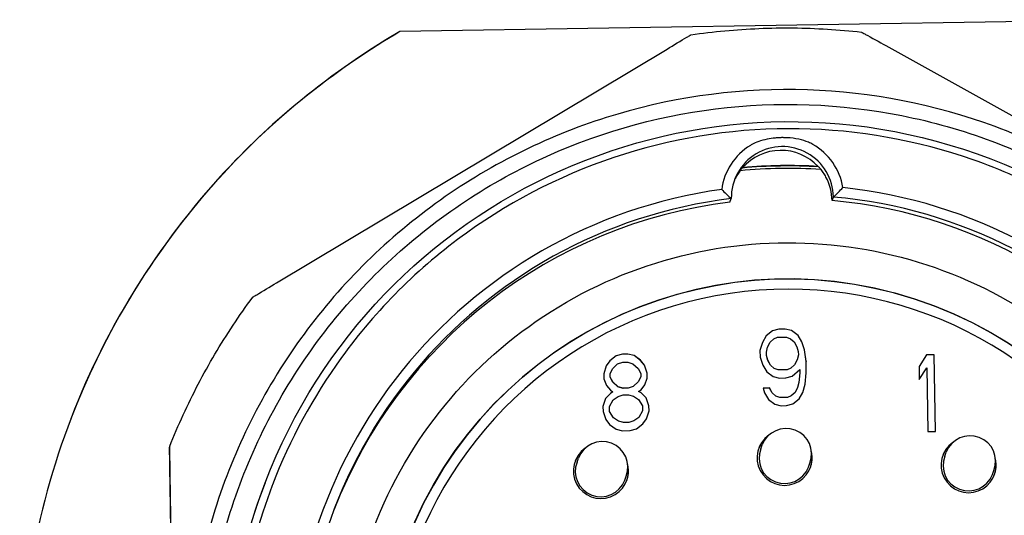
# Model space of a CAD drawing. Header units: inches. Extents: x 24 to 1128, y -94 to 748.
# Tile 105 of 256: x 390.639 to 391.398, y 202.043 to 202.425. Entities that reach past the tile are written whole.
import ezdxf

# ---------------------------------------------------------------- set-up
doc = ezdxf.new("R2010")
doc.units = ezdxf.units.IN
doc.header["$LTSCALE"] = 32
doc.header["$MEASUREMENT"] = 0
doc.layers.add('Visible (ANSI)', color=7, linetype='Continuous', lineweight=30)

msp = doc.modelspace()

# ---------------------------------------------------------------- linework, layer by layer
at = {"layer": 'Visible (ANSI)'}
for p, q in [((391.51129, 202.42451), (390.93242, 202.41533)), ((391.30694, 202.40455), (391.61343, 202.23404)), ((390.83735, 202.22173), (391.13826, 202.40188)), ((391.25479, 202.31142), (391.2548, 202.31146)), ((391.19657, 202.3105), (391.19658, 202.31054)), ((391.18678, 202.28386), (391.18783, 202.2866)), ((391.26551, 202.28511), (391.26656, 202.28785)), ((391.21949, 202.18466), (391.21463, 202.18081)), ((391.21951, 202.18469), (391.21464, 202.18085)), ((391.22439, 202.18599), (391.21949, 202.18466)), ((391.21951, 202.18469), (391.21949, 202.18466)), ((391.22441, 202.18603), (391.21951, 202.18469)), ((391.22931, 202.18607), (391.22439, 202.18599)), ((391.22441, 202.18603), (391.22439, 202.18599)), ((391.22933, 202.18611), (391.22441, 202.18603)), ((391.22933, 202.18611), (391.22931, 202.18607)), ((391.23425, 202.18489), (391.22931, 202.18607)), ((391.23427, 202.18493), (391.22933, 202.18611)), ((391.23427, 202.18493), (391.23425, 202.18489)), ((391.23923, 202.1812), (391.23425, 202.18489)), ((391.23925, 202.18124), (391.23427, 202.18493)), ((391.21177, 202.17578), (391.2099, 202.16946)), ((391.21463, 202.18081), (391.21176, 202.17575)), ((391.21464, 202.18085), (391.21177, 202.17578)), ((391.21464, 202.18085), (391.21463, 202.18081)), ((391.21577, 202.17207), (391.21768, 202.17587)), ((391.21768, 202.17587), (391.22059, 202.17843)), ((391.22059, 202.17843), (391.22352, 202.17973)), ((391.22352, 202.17973), (391.23041, 202.17984)), ((391.23041, 202.17984), (391.23338, 202.17863)), ((391.23338, 202.17863), (391.23638, 202.17617)), ((391.23638, 202.17617), (391.2384, 202.17243)), ((391.23925, 202.18124), (391.23923, 202.1812)), ((391.24227, 202.17622), (391.23923, 202.1812)), ((391.24228, 202.17626), (391.23925, 202.18124)), ((391.24228, 202.17626), (391.24227, 202.17622)), ((391.24433, 202.16997), (391.24227, 202.17622)), ((391.24435, 202.17001), (391.24228, 202.17626)), ((391.2099, 202.16946), (391.20998, 202.16444)), ((391.21483, 202.16825), (391.21575, 202.17203)), ((391.21484, 202.16828), (391.21483, 202.16825)), ((391.21487, 202.16573), (391.21483, 202.16825)), ((391.21484, 202.16828), (391.21577, 202.17207)), ((391.21488, 202.16577), (391.21484, 202.16828)), ((391.21577, 202.17207), (391.21575, 202.17203)), ((391.2384, 202.17243), (391.23945, 202.16867)), ((391.23945, 202.16867), (391.23949, 202.16616)), ((391.24435, 202.17001), (391.24433, 202.16997)), ((391.24546, 202.16119), (391.24433, 202.16997)), ((391.24547, 202.16123), (391.24435, 202.17001)), ((391.09427, 202.16161), (391.09137, 202.1578)), ((391.09425, 202.16158), (391.09137, 202.15777)), ((391.09911, 202.16542), (391.09425, 202.16158)), ((391.09427, 202.16161), (391.09425, 202.16158)), ((391.09913, 202.16546), (391.09427, 202.16161)), ((391.10401, 202.16676), (391.09911, 202.16542)), ((391.09913, 202.16546), (391.09911, 202.16542)), ((391.10403, 202.1668), (391.09913, 202.16546)), ((391.10021, 202.1592), (391.10413, 202.16051)), ((391.10795, 202.16682), (391.10401, 202.16676)), ((391.10403, 202.1668), (391.10401, 202.16676)), ((391.10796, 202.16686), (391.10403, 202.1668)), ((391.10413, 202.16051), (391.10806, 202.16058)), ((391.10796, 202.16686), (391.10795, 202.16682)), ((391.11289, 202.16564), (391.10795, 202.16682)), ((391.11291, 202.16568), (391.10796, 202.16686)), ((391.10806, 202.16058), (391.11202, 202.15938)), ((391.11291, 202.16568), (391.11289, 202.16564)), ((391.11787, 202.16195), (391.11289, 202.16564)), ((391.11789, 202.16199), (391.11291, 202.16568)), ((391.11789, 202.16199), (391.11787, 202.16195)), ((391.12088, 202.15823), (391.11787, 202.16195)), ((391.1209, 202.15827), (391.11789, 202.16199)), ((391.20998, 202.16444), (391.21205, 202.15819)), ((391.21488, 202.16577), (391.21487, 202.16573)), ((391.21591, 202.16198), (391.21487, 202.16573)), ((391.21593, 202.16202), (391.21488, 202.16577)), ((391.21593, 202.16202), (391.21591, 202.16198)), ((391.21794, 202.15824), (391.21591, 202.16198)), ((391.21796, 202.15828), (391.21593, 202.16202)), ((391.23855, 202.16234), (391.23664, 202.15854)), ((391.23856, 202.16238), (391.23665, 202.15858)), ((391.23856, 202.16238), (391.23855, 202.16234)), ((391.23949, 202.16616), (391.23856, 202.16238)), ((391.24547, 202.16123), (391.24546, 202.16119)), ((391.2456, 202.1524), (391.24546, 202.16119)), ((391.24561, 202.15244), (391.24547, 202.16123)), ((391.33832, 202.16618), (391.33255, 202.15729)), ((391.3383, 202.16614), (391.33255, 202.15728)), ((391.34421, 202.16624), (391.3383, 202.16614)), ((391.33832, 202.16618), (391.3383, 202.16614)), ((391.34422, 202.16627), (391.33832, 202.16618)), ((391.34422, 202.16627), (391.34421, 202.16624)), ((391.34515, 202.10723), (391.34421, 202.16624)), ((391.34516, 202.10723), (391.34422, 202.16627)), ((391.09137, 202.1578), (391.08951, 202.15149)), ((391.09443, 202.15156), (391.09634, 202.15536)), ((391.09634, 202.15536), (391.10021, 202.1592)), ((391.11202, 202.15938), (391.11602, 202.15568)), ((391.11602, 202.15568), (391.11805, 202.15194)), ((391.1209, 202.15827), (391.12088, 202.15823)), ((391.12295, 202.15198), (391.12088, 202.15823)), ((391.12297, 202.15202), (391.1209, 202.15827)), ((391.21205, 202.15819), (391.21508, 202.15321)), ((391.21508, 202.15321), (391.22006, 202.14952)), ((391.21796, 202.15828), (391.21794, 202.15824)), ((391.22093, 202.15578), (391.21794, 202.15824)), ((391.22095, 202.15582), (391.21796, 202.15828)), ((391.22095, 202.15582), (391.22093, 202.15578)), ((391.22391, 202.15457), (391.22093, 202.15578)), ((391.22392, 202.15461), (391.22095, 202.15582)), ((391.2308, 202.15468), (391.22391, 202.15457)), ((391.22392, 202.15461), (391.22391, 202.15457)), ((391.23081, 202.15472), (391.22392, 202.15461)), ((391.23373, 202.15598), (391.2308, 202.15468)), ((391.23081, 202.15472), (391.2308, 202.15468)), ((391.23374, 202.15602), (391.23081, 202.15472)), ((391.23664, 202.15854), (391.23373, 202.15598)), ((391.23374, 202.15602), (391.23373, 202.15598)), ((391.23665, 202.15858), (391.23374, 202.15602)), ((391.23483, 202.14975), (391.24065, 202.15487)), ((391.23665, 202.15858), (391.23664, 202.15854)), ((391.24069, 202.15236), (391.23983, 202.14481)), ((391.24065, 202.15487), (391.24069, 202.15236)), ((391.24475, 202.14359), (391.2456, 202.1524)), ((391.24477, 202.14363), (391.24561, 202.15244)), ((391.24561, 202.15244), (391.2456, 202.1524)), ((391.33255, 202.15729), (391.33271, 202.14724)), ((391.33271, 202.14724), (391.33848, 202.15613)), ((391.33848, 202.15613), (391.33926, 202.10713)), ((391.08951, 202.15149), (391.08957, 202.14772)), ((391.08957, 202.14772), (391.09161, 202.14272)), ((391.09443, 202.15156), (391.09441, 202.15153)), ((391.09445, 202.14901), (391.09441, 202.15153)), ((391.09447, 202.14905), (391.09443, 202.15156)), ((391.09447, 202.14905), (391.09445, 202.14901)), ((391.09648, 202.14528), (391.09445, 202.14901)), ((391.09649, 202.14531), (391.09447, 202.14905)), ((391.09649, 202.14531), (391.09648, 202.14528)), ((391.10048, 202.14157), (391.09648, 202.14528)), ((391.10049, 202.14161), (391.09649, 202.14531)), ((391.11616, 202.14559), (391.11229, 202.14176)), ((391.11618, 202.14563), (391.1123, 202.14179)), ((391.11807, 202.14939), (391.11616, 202.14559)), ((391.11618, 202.14563), (391.11616, 202.14559)), ((391.11809, 202.14943), (391.11618, 202.14563)), ((391.11805, 202.15194), (391.11809, 202.14943)), ((391.11809, 202.14943), (391.11807, 202.14939)), ((391.12114, 202.14319), (391.12303, 202.14825)), ((391.12297, 202.15202), (391.12295, 202.15198)), ((391.12301, 202.14821), (391.12295, 202.15198)), ((391.12303, 202.14825), (391.12297, 202.15202)), ((391.22006, 202.14952), (391.22501, 202.14834)), ((391.22501, 202.14834), (391.22993, 202.14842)), ((391.22993, 202.14842), (391.23483, 202.14975)), ((391.23983, 202.14481), (391.2389, 202.14102)), ((391.09161, 202.14272), (391.09463, 202.139)), ((391.09463, 202.139), (391.09661, 202.13778)), ((391.0966, 202.13774), (391.09465, 202.13645)), ((391.09661, 202.13778), (391.09467, 202.13649)), ((391.09661, 202.13778), (391.0966, 202.13774)), ((391.10049, 202.14161), (391.10048, 202.14157)), ((391.10443, 202.14038), (391.10048, 202.14157)), ((391.10445, 202.14041), (391.10049, 202.14161)), ((391.10837, 202.14044), (391.10443, 202.14038)), ((391.10445, 202.14041), (391.10443, 202.14038)), ((391.10838, 202.14048), (391.10445, 202.14041)), ((391.11229, 202.14176), (391.10837, 202.14044)), ((391.10838, 202.14048), (391.10837, 202.14044)), ((391.1123, 202.14179), (391.10838, 202.14048)), ((391.1123, 202.14179), (391.11229, 202.14176)), ((391.1163, 202.13809), (391.11628, 202.13805)), ((391.11827, 202.13683), (391.11628, 202.13805)), ((391.1163, 202.13809), (391.11825, 202.13938)), ((391.11829, 202.13686), (391.1163, 202.13809)), ((391.11825, 202.13938), (391.12114, 202.14319)), ((391.11829, 202.13686), (391.11827, 202.13683)), ((391.12228, 202.13316), (391.11829, 202.13686)), ((391.21725, 202.14068), (391.21233, 202.1406)), ((391.21233, 202.1406), (391.21338, 202.13685)), ((391.21724, 202.14064), (391.21234, 202.14056)), ((391.21725, 202.14068), (391.21724, 202.14064)), ((391.21927, 202.1369), (391.21724, 202.14064)), ((391.21928, 202.13694), (391.21725, 202.14068)), ((391.21928, 202.13694), (391.21927, 202.1369)), ((391.22226, 202.13444), (391.21927, 202.1369)), ((391.22227, 202.13447), (391.21928, 202.13694)), ((391.23698, 202.13718), (391.23407, 202.13462)), ((391.23699, 202.13722), (391.23408, 202.13466)), ((391.23889, 202.14098), (391.23698, 202.13718)), ((391.23699, 202.13722), (391.23698, 202.13718)), ((391.2389, 202.14102), (391.23699, 202.13722)), ((391.2389, 202.14102), (391.23889, 202.14098)), ((391.24003, 202.13224), (391.2429, 202.13731)), ((391.24289, 202.1373), (391.24475, 202.14359)), ((391.2429, 202.13731), (391.24477, 202.14363)), ((391.24477, 202.14363), (391.24475, 202.14359)), ((391.09079, 202.13266), (391.08892, 202.12635)), ((391.09465, 202.13645), (391.09078, 202.13262)), ((391.09467, 202.13649), (391.09079, 202.13266)), ((391.09384, 202.12642), (391.09671, 202.13149)), ((391.09467, 202.13649), (391.09465, 202.13645)), ((391.09671, 202.13149), (391.10061, 202.13407)), ((391.10061, 202.13407), (391.10453, 202.13539)), ((391.10453, 202.13539), (391.10846, 202.13545)), ((391.10846, 202.13545), (391.11242, 202.13426)), ((391.11242, 202.13426), (391.1164, 202.13181)), ((391.1164, 202.13181), (391.11943, 202.12683)), ((391.12227, 202.13312), (391.11827, 202.13683)), ((391.12228, 202.13316), (391.12227, 202.13312)), ((391.12434, 202.12687), (391.12227, 202.13312)), ((391.12435, 202.12691), (391.12228, 202.13316)), ((391.21338, 202.13685), (391.21641, 202.13187)), ((391.21641, 202.13187), (391.22139, 202.12818)), ((391.22227, 202.13447), (391.22226, 202.13444)), ((391.22523, 202.13323), (391.22226, 202.13444)), ((391.22524, 202.13326), (391.22227, 202.13447)), ((391.23114, 202.13332), (391.22523, 202.13323)), ((391.22524, 202.13326), (391.22523, 202.13323)), ((391.23115, 202.13336), (391.22524, 202.13326)), ((391.23407, 202.13462), (391.23114, 202.13332)), ((391.23115, 202.13336), (391.23114, 202.13332)), ((391.23408, 202.13466), (391.23115, 202.13336)), ((391.23408, 202.13466), (391.23407, 202.13462)), ((391.23517, 202.1284), (391.24003, 202.13224)), ((391.08892, 202.12635), (391.08898, 202.12258)), ((391.08898, 202.12258), (391.09105, 202.11633)), ((391.09384, 202.12642), (391.09383, 202.12639)), ((391.09389, 202.12262), (391.09383, 202.12639)), ((391.0939, 202.12265), (391.09384, 202.12642)), ((391.0939, 202.12265), (391.09389, 202.12262)), ((391.09692, 202.11764), (391.09389, 202.12262)), ((391.09693, 202.11768), (391.0939, 202.12265)), ((391.11947, 202.12302), (391.1166, 202.11795)), ((391.11949, 202.12306), (391.11662, 202.11799)), ((391.11943, 202.12683), (391.11949, 202.12306)), ((391.11949, 202.12306), (391.11947, 202.12302)), ((391.12254, 202.11683), (391.12441, 202.12314)), ((391.12254, 202.11682), (391.1244, 202.1231)), ((391.12435, 202.12691), (391.12434, 202.12687)), ((391.1244, 202.1231), (391.12434, 202.12687)), ((391.12441, 202.12314), (391.12435, 202.12691)), ((391.12441, 202.12314), (391.1244, 202.1231)), ((391.22139, 202.12818), (391.22633, 202.127)), ((391.22633, 202.127), (391.23027, 202.12706)), ((391.23027, 202.12706), (391.23517, 202.1284)), ((391.09105, 202.11633), (391.09406, 202.1126)), ((391.09693, 202.11768), (391.09692, 202.11764)), ((391.1009, 202.11519), (391.09692, 202.11764)), ((391.10091, 202.11523), (391.09693, 202.11768)), ((391.10091, 202.11523), (391.1009, 202.11519)), ((391.10485, 202.11399), (391.1009, 202.11519)), ((391.10487, 202.11403), (391.10091, 202.11523)), ((391.1088, 202.11409), (391.10487, 202.11403)), ((391.11271, 202.11538), (391.10879, 202.11406)), ((391.1088, 202.11409), (391.10879, 202.11406)), ((391.11272, 202.11541), (391.1088, 202.11409)), ((391.1166, 202.11795), (391.11271, 202.11538)), ((391.11272, 202.11541), (391.11271, 202.11538)), ((391.11662, 202.11799), (391.11272, 202.11541)), ((391.11662, 202.11799), (391.1166, 202.11795)), ((391.11965, 202.11301), (391.12254, 202.11683)), ((391.09406, 202.1126), (391.09904, 202.10891)), ((391.09904, 202.10891), (391.10398, 202.10774)), ((391.10398, 202.10774), (391.10989, 202.10783)), ((391.10879, 202.11406), (391.10485, 202.11399)), ((391.10487, 202.11403), (391.10485, 202.11399)), ((391.10989, 202.10783), (391.11479, 202.10916)), ((391.11479, 202.10916), (391.11965, 202.11301)), ((391.33926, 202.10713), (391.34516, 202.10723)), ((390.75496, 202.09572), (390.75459, 202.09476)), ((391.21048, 202.09372), (391.21166, 202.09683)), ((391.06889, 202.0836), (391.07008, 202.08671)), ((391.35231, 202.08809), (391.3535, 202.0912)), ((391.24724, 202.07964), (391.24843, 202.08275)), ((391.38908, 202.07401), (391.39027, 202.07712)), ((390.76091, 201.72366), (390.75533, 202.07432)), ((391.10565, 202.06952), (391.10684, 202.07263)), ((390.82849, 202.06766), (390.82768, 202.06557)), ((390.83421, 202.0661), (390.83402, 202.06561))]:
    msp.add_line(p, q, dxfattribs=at)
for centre in [(391.23005, 202.08979), (391.08846, 202.07967), (391.37189, 202.08416)]:
    msp.add_arc(centre, 0.01969, 339.04633, 159.04633, dxfattribs=at)
for centre, major_axis, ratio, start_param, end_param in [((391.23004, 201.90527), (-0.5515, 0.21119), 0.99994, 5.60626, 6.282524), ((391.22723, 202.28741), (-0.02474, 0.04025), 0.999984, 0, 0.887195), ((391.2272, 202.28733), (0.03937, 0.00053), 0.999956, 0, 3.146593), ((391.22723, 202.28741), (0.04661, 0.00773), 0.999971, 0, 0.887195), ((391.2261, 202.28446), (-0.02953, 0.02604), 0.999954, 4.618534, 6.283185), ((391.23194, 201.91024), (0.37502, -0.14361), 0.99994, 1.878644, 2.025396), ((391.23205, 201.91051), (0.37502, -0.14361), 0.99994, 1.879819, 2.024947), ((391.23194, 201.91024), (0.37324, -0.14293), 0.99994, 1.873945, 2.030025), ((391.22615, 202.28458), (-0.03523, 0.01757), 0.999941, 0, 0.059676), ((391.22615, 202.28458), (0.03937, 0.00053), 0.999956, 0, 0.481088), ((391.23317, 201.91346), (-0.35847, 0.13727), 0.99994, 5.216001, 11.255135), ((391.23314, 201.91338), (-0.35112, 0.13446), 0.99994, 5.19888, 11.272257), ((391.23209, 201.91063), (-0.35112, 0.13446), 0.99994, 5.19888, 6.279278), ((391.23209, 201.91063), (0.35112, -0.13446), 0.99994, 0.003908, 1.847479), ((391.23174, 201.90971), (-0.29413, 0.11263), 0.99994, 3.141794, 6.282984), ((391.23175, 201.90975), (-0.28678, 0.10982), 0.99994, 4.072958, 6.376793), ((391.22894, 202.08688), (-0.01218, 0.01742), 0.999978, 0, 4.331631), ((391.22886, 202.08668), (-0.01982, 0.0077), 0.99994, 5.724976, 6.283185), ((391.08735, 202.07676), (-0.01218, 0.01742), 0.999978, 0, 4.331631), ((391.08727, 202.07656), (-0.01982, 0.0077), 0.99994, 5.724976, 6.283185), ((391.22886, 202.08668), (0.01838, -0.00704), 0.99994, 3.141593, 6.283185), ((391.37077, 202.08125), (-0.01218, 0.01742), 0.999978, 0, 4.331631), ((391.3707, 202.08105), (-0.01982, 0.0077), 0.99994, 5.724976, 6.283185), ((391.22886, 202.08668), (0.02085, 0.00417), 0.999974, 5.724976, 6.283185), ((391.3707, 202.08105), (0.01838, -0.00704), 0.99994, 3.141593, 6.283185), ((391.3707, 202.08105), (0.02085, 0.00417), 0.999974, 5.724976, 6.283185), ((391.08727, 202.07656), (0.01838, -0.00704), 0.99994, 3.141593, 6.283185), ((391.08727, 202.07656), (0.02085, 0.00417), 0.999974, 5.724976, 6.283185), ((391.23211, 201.91069), (-0.40443, 0.15487), 0.99994, 0, 3.141593), ((391.23294, 201.91285), (0.39892, -0.15276), 0.99994, 3.141593, 6.283185)]:
    msp.add_ellipse(centre, major_axis=major_axis, ratio=ratio, start_param=start_param, end_param=end_param, dxfattribs=at)
for centre, major_axis in [((391.23292, 201.91279), (-0.40443, 0.15487)), ((391.23178, 201.90983), (0.29413, -0.11263))]:
    msp.add_ellipse(centre, major_axis=major_axis, ratio=0.99994, dxfattribs=at)
for points, knots in [([(391.15667, 202.41284), (391.16536, 202.4141), (391.1741, 202.41515), (391.1916, 202.41678), (391.20037, 202.41737), (391.21794, 202.4181), (391.22673, 202.41824), (391.24431, 202.41807), (391.2531, 202.41776), (391.27064, 202.41668), (391.2794, 202.41591), (391.28814, 202.41492)], [1.441987, 1.441987, 1.441987, 1.441987, 1.4935108, 1.4935108, 1.5450346, 1.5450346, 1.5965584, 1.5965584, 1.6480822, 1.6480822, 1.6996061, 1.6996061, 1.6996061, 1.6996061]), ([(390.93242, 202.41533), (390.88501, 202.38751), (390.84203, 202.35361), (390.75488, 202.26379), (390.71065, 202.19732), (390.66707, 202.08781), (390.6562, 202.04969), (390.64231, 201.97291), (390.63931, 201.93425), (390.6405, 201.85934), (390.64473, 201.82076), (390.66105, 201.74435), (390.67314, 201.70651), (390.72018, 201.59811), (390.7665, 201.53276), (390.85648, 201.44526), (390.90051, 201.41252), (390.94879, 201.38603)], [-3.829059, -3.829059, -3.829059, -3.829059, -3.426449, -3.426449, -2.855521, -2.855521, -2.570057, -2.570057, -2.284593, -2.284593, -1.999129, -1.999129, -1.713665, -1.713665, -1.142736, -1.142736, -0.740127, -0.740127, -0.740127, -0.740127]), ([(391.13826, 202.40188), (391.14325, 202.40486), (391.1492, 202.40842), (391.15447, 202.41155), (391.15548, 202.41215), (391.15625, 202.4126), (391.15643, 202.41271), (391.15661, 202.41281), (391.15666, 202.41283), (391.15667, 202.41284)], [-0.05874847, -0.05874847, -0.05874847, -0.05874847, -0.01448332, -0.01448332, -0.00526031, -0.00526031, -0.00241164, -0.00241164, -0.00018896, -0.00018896, -0.00018896, -0.00018896]), ([(391.28814, 202.41492), (391.28815, 202.41492), (391.2882, 202.41489), (391.28839, 202.4148), (391.28857, 202.4147), (391.28937, 202.41427), (391.29041, 202.4137), (391.2958, 202.41075), (391.30187, 202.40738), (391.30694, 202.40455)], [-0.24562851, -0.24562851, -0.24562851, -0.24562851, -0.24342626, -0.24342626, -0.24057759, -0.24057759, -0.23135458, -0.23135458, -0.18708943, -0.18708943, -0.18708943, -0.18708943]), ([(390.76859, 201.90078), (390.7678, 201.95011), (390.77498, 201.99956), (390.80453, 202.09372), (390.8269, 202.1384), (390.88457, 202.21848), (390.91986, 202.25386), (390.99979, 202.31173), (391.04442, 202.33421), (391.1385, 202.364), (391.18794, 202.3713), (391.28662, 202.36999), (391.33584, 202.36137), (391.4291, 202.32908), (391.47311, 202.30542), (391.55148, 202.24543), (391.58582, 202.20912), (391.64134, 202.12753), (391.66251, 202.08227), (391.68954, 201.98736), (391.6954, 201.93773), (391.69121, 201.83914), (391.68115, 201.79019), (391.64616, 201.69792), (391.62122, 201.65462), (391.55897, 201.57805), (391.52168, 201.54479), (391.4385, 201.49168), (391.39264, 201.47184), (391.29698, 201.44759), (391.2472, 201.44319), (391.14876, 201.45026), (391.10013, 201.46174), (391.00891, 201.49942), (390.96636, 201.52561), (390.89163, 201.59007), (390.85947, 201.62832), (390.80881, 201.71301), (390.79031, 201.75943), (390.77278, 201.83818), (390.76909, 201.86945), (390.76859, 201.90078)], [0, 0, 0, 0, 0.319998, 0.319998, 0.639996, 0.639996, 0.959994, 0.959994, 1.279993, 1.279993, 1.599993, 1.599993, 1.919995, 1.919995, 2.239998, 2.239998, 2.56, 2.56, 2.88, 2.88, 3.2, 3.2, 3.519998, 3.519998, 3.839995, 3.839995, 4.159994, 4.159994, 4.479993, 4.479993, 4.799994, 4.799994, 5.119996, 5.119996, 5.439998, 5.439998, 5.76, 5.76, 6.08, 6.08, 6.283185, 6.283185, 6.283185, 6.283185]), ([(390.78055, 201.90135), (390.78131, 201.85327), (390.78983, 201.80533), (390.82153, 201.71454), (390.8447, 201.67171), (390.90335, 201.5955), (390.93882, 201.56213), (391.01846, 201.50823), (391.06263, 201.48772), (391.15519, 201.46161), (391.20356, 201.45602), (391.29963, 201.46035), (391.34731, 201.47027), (391.43714, 201.5046), (391.47927, 201.52901), (391.55374, 201.58985), (391.58606, 201.62628), (391.6376, 201.70746), (391.65682, 201.7522), (391.68021, 201.84547), (391.68438, 201.89399), (391.67724, 201.98989), (391.66594, 202.03725), (391.62899, 202.12604), (391.60336, 202.16744), (391.54036, 202.2401), (391.50301, 202.27134), (391.42035, 202.3205), (391.37506, 202.3384), (391.28114, 202.35906), (391.23252, 202.36181), (391.13687, 202.35188), (391.08985, 202.3392), (391.00218, 202.29969), (390.96154, 202.27286), (390.89075, 202.20777), (390.86062, 202.16952), (390.8139, 202.08547), (390.79732, 202.03968), (390.78269, 201.96245), (390.78006, 201.93187), (390.78055, 201.90135)], [0, 0, 0, 0, 0.32, 0.32, 0.64, 0.64, 0.96, 0.96, 1.28, 1.28, 1.6, 1.6, 1.920001, 1.920001, 2.240001, 2.240001, 2.560001, 2.560001, 2.88, 2.88, 3.2, 3.2, 3.52, 3.52, 3.84, 3.84, 4.16, 4.16, 4.48, 4.48, 4.800001, 4.800001, 5.120001, 5.120001, 5.440001, 5.440001, 5.760001, 5.760001, 6.08, 6.08, 6.283185, 6.283185, 6.283185, 6.283185]), ([(391.63204, 201.76058), (391.64834, 201.80313), (391.65776, 201.8483), (391.66192, 201.93933), (391.65666, 201.98517), (391.63198, 202.07289), (391.61256, 202.11475), (391.56153, 202.19025), (391.52993, 202.22388), (391.45775, 202.27949), (391.41717, 202.30148), (391.33116, 202.33157), (391.28573, 202.33967), (391.19461, 202.34118), (391.14894, 202.33458), (391.06198, 202.30735), (391.0207, 202.28672), (390.94672, 202.23351), (390.91403, 202.20095), (390.86542, 202.13391), (390.84753, 202.10088), (390.83421, 202.0661)], [2.760006, 2.760006, 2.760006, 2.760006, 3.080005, 3.080005, 3.400004, 3.400004, 3.720004, 3.720004, 4.040004, 4.040004, 4.360005, 4.360005, 4.680006, 4.680006, 5.000007, 5.000007, 5.320007, 5.320007, 5.640007, 5.640007, 5.901599, 5.901599, 5.901599, 5.901599]), ([(391.25067, 202.32842), (391.24967, 202.329), (391.24855, 202.32954), (391.2429, 202.33189), (391.23722, 202.33318), (391.22992, 202.33355), (391.2291, 202.33358), (391.22795, 202.33359), (391.22762, 202.3336), (391.22703, 202.33359), (391.22676, 202.33359), (391.22649, 202.33359), (391.22622, 202.33358), (391.22595, 202.33358), (391.22529, 202.33356), (391.2249, 202.33354), (391.22353, 202.33348), (391.22255, 202.33341), (391.21949, 202.33312), (391.21741, 202.33282), (391.21073, 202.33147), (391.20673, 202.33003), (391.2032, 202.32808), (391.20284, 202.32787), (391.20249, 202.32766)], [0.3991509, 0.3991509, 0.3991509, 0.3991509, 0.413118, 0.413118, 0.4633573, 0.4633573, 0.4696982, 0.4696982, 0.4721926, 0.4721926, 0.474238, 0.474238, 0.474238, 0.4763021, 0.4763021, 0.479238, 0.479238, 0.4865814, 0.4865814, 0.5021229, 0.5021229, 0.5371024, 0.5371024, 0.5412574, 0.5412574, 0.5412574, 0.5412574]), ([(391.2608, 202.30326), (391.26051, 202.3038), (391.26021, 202.30433), (391.25914, 202.30611), (391.25832, 202.30729), (391.25686, 202.3092), (391.25623, 202.30994), (391.25546, 202.31079), (391.25522, 202.31105), (391.25489, 202.31139), (391.25481, 202.31147), (391.2548, 202.31146)], [0.09549486, 0.09549486, 0.09549486, 0.09549486, 0.09972002, 0.09972002, 0.10999636, 0.10999636, 0.1191165, 0.1191165, 0.1244697, 0.1244697, 0.12956745, 0.12956745, 0.12956745, 0.12956745]), ([(391.19658, 202.31054), (391.19659, 202.31055), (391.19649, 202.31045), (391.19613, 202.31003), (391.19583, 202.30968), (391.19502, 202.30869), (391.19446, 202.30796), (391.19312, 202.30605), (391.19235, 202.30483), (391.19139, 202.30309), (391.19115, 202.30262), (391.19092, 202.30216)], [0, 0, 0, 0, 0.00547246, 0.00547246, 0.01187834, 0.01187834, 0.02030728, 0.02030728, 0.03060036, 0.03060036, 0.03423549, 0.03423549, 0.03423549, 0.03423549]), ([(390.88942, 201.9047), (390.89001, 201.86817), (390.89648, 201.83174), (390.92057, 201.76276), (390.93817, 201.73021), (390.98274, 201.67231), (391.00969, 201.64695), (391.0702, 201.606), (391.10376, 201.59041), (391.17409, 201.57058), (391.21084, 201.56633), (391.28384, 201.56962), (391.32006, 201.57716), (391.38832, 201.60324), (391.42033, 201.62179), (391.47692, 201.66802), (391.50147, 201.69569), (391.54064, 201.75738), (391.55524, 201.79137), (391.57302, 201.86224), (391.57618, 201.89911), (391.57076, 201.97197), (391.56217, 202.00796), (391.5341, 202.07542), (391.51462, 202.10688), (391.46675, 202.16209), (391.43837, 202.18583), (391.37556, 202.22318), (391.34115, 202.23678), (391.26979, 202.25248), (391.23285, 202.25457), (391.16017, 202.24703), (391.12445, 202.23739), (391.05783, 202.20737), (391.02695, 202.18698), (390.97317, 202.13753), (390.95027, 202.10847), (390.91477, 202.0446), (390.90217, 202.00981), (390.89105, 201.95113), (390.88906, 201.92789), (390.88942, 201.9047)], [0, 0, 0, 0, 0.320003, 0.320003, 0.640003, 0.640003, 0.960002, 0.960002, 1.279998, 1.279998, 1.599995, 1.599995, 1.919993, 1.919993, 2.239992, 2.239992, 2.559994, 2.559994, 2.879997, 2.879997, 3.200001, 3.200001, 3.520003, 3.520003, 3.840003, 3.840003, 4.160001, 4.160001, 4.479998, 4.479998, 4.799994, 4.799994, 5.119992, 5.119992, 5.439992, 5.439992, 5.759995, 5.759995, 6.079998, 6.079998, 6.283185, 6.283185, 6.283185, 6.283185]), ([(390.81889, 202.21061), (390.81889, 202.21062), (390.81895, 202.21066), (390.81913, 202.21077), (390.81931, 202.21088), (390.8201, 202.21137), (390.82112, 202.21198), (390.82641, 202.21518), (390.83237, 202.21875), (390.83735, 202.22173)], [-0.24577943, -0.24577943, -0.24577943, -0.24577943, -0.24342626, -0.24342626, -0.24057759, -0.24057759, -0.23135458, -0.23135458, -0.18708943, -0.18708943, -0.18708943, -0.18708943]), ([(390.75496, 202.09572), (390.75821, 202.10389), (390.76168, 202.11197), (390.76901, 202.12795), (390.77288, 202.13584), (390.78103, 202.15142), (390.78531, 202.1591), (390.79425, 202.17424), (390.79891, 202.18169), (390.80862, 202.19634), (390.81366, 202.20355), (390.81889, 202.21061)], [0.3947911, 0.3947911, 0.3947911, 0.3947911, 0.4463142, 0.4463142, 0.4978373, 0.4978373, 0.5493604, 0.5493604, 0.6008835, 0.6008835, 0.6524066, 0.6524066, 0.6524066, 0.6524066]), ([(390.75459, 202.09476), (390.75459, 202.09476), (390.75459, 202.09469), (390.75459, 202.09447), (390.7546, 202.09425), (390.75461, 202.09333), (390.75462, 202.09214), (390.75468, 202.08758), (390.75475, 202.08323), (390.75481, 202.07897)], [0, 0, 0, 0, 0.00241164, 0.00241164, 0.00526031, 0.00526031, 0.01448332, 0.01448332, 0.04470519, 0.04470519, 0.04470519, 0.04470519]), ([(390.75533, 202.07432), (390.75524, 202.08013), (390.75513, 202.08706), (390.75502, 202.09318), (390.755, 202.09435), (390.75498, 202.09525), (390.75497, 202.09546), (390.75497, 202.09567), (390.75496, 202.09573), (390.75496, 202.09572)], [-0.05874847, -0.05874847, -0.05874847, -0.05874847, -0.01448332, -0.01448332, -0.00526031, -0.00526031, -0.00241164, -0.00241164, -0.0000029, -0.0000029, -0.0000029, -0.0000029])]:
    msp.add_open_spline(points, degree=3, knots=knots, dxfattribs=at)
for points in [[(391.1804, 202.29365), (391.18275, 202.29125), (391.18522, 202.2889), (391.18783, 202.2866)], [(391.26656, 202.28785), (391.26912, 202.29023), (391.27154, 202.29266), (391.27384, 202.29514)]]:
    msp.add_open_spline(points, degree=3, dxfattribs=at)
msp.add_rational_spline([(390.75481, 202.07897), (390.75627, 201.98523), (390.75766, 201.89778)], [1.56646110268, 1.62205505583, 1.62205505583], degree=2, dxfattribs=at)

doc.saveas('drawing.dxf')
